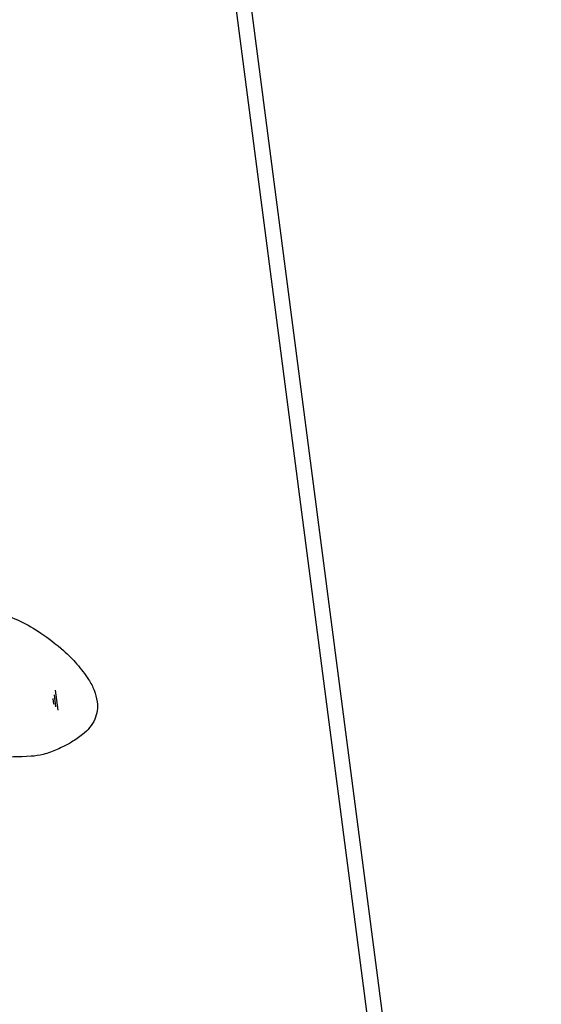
# Model space of a CAD drawing. Extents: x 445979 to 446542, y 447886 to 449065.
# Tile 8 of 17: x 446369 to 446542, y 448347 to 448674. Entities that reach past the tile are written whole.
import ezdxf

# ---------------------------------------------------------------- set-up
doc = ezdxf.new("R2010")
doc.units = 0
doc.header["$LTSCALE"] = 2
doc.header["$MEASUREMENT"] = 0
doc.linetypes.add('AUSGEZOGEN', pattern=[0])
doc.layers.get('0').update_dxf_attribs({"linetype": 'AUSGEZOGEN'})
for name, color, linetype in [('FBR', 8, 'CONTINUOUS'), ('Planeinteilung', 6, 'CONTINUOUS'), ('RAHMEN', 250, 'AUSGEZOGEN'), ('RRB', 4, 'AUSGEZOGEN'), ('TEXTU', 4, 'CONTINUOUS')]:
    doc.layers.add(name, color=color, linetype=linetype)

# ---------------------------------------------------------------- blocks, each defined once
blk = doc.blocks.new('WASSER2')
at = {"layer": 'TEXTU'}
for p, q in [((-3.34, 0.01), (3.36, 0.01)), ((-1.9, -0.54), (2.16, -0.54)), ((-0.7, -1.16), (1.24, -1.16))]:
    blk.add_line(p, q, dxfattribs=at)
blk = doc.blocks.new('1135420')
blk.add_line((1135, 420), (0, 420))
at = {"layer": 'RAHMEN'}
blk.add_line((950, 415), (25, 415), dxfattribs=at)

msp = doc.modelspace()

# ---------------------------------------------------------------- linework, layer by layer
at = {"layer": 'FBR'}
for points in [[(446298.19, 448239.42, 0.000002), (446300.71, 448220.06, -0.000009)], [(446273.63, 448437.5, -0.000306), (446275.79, 448421.03, -0.000612), (446276.85, 448412.78, -0.000015), (446279.81, 448389.6, 0.000226), (446280.01, 448388.06, 0.000171), (446281.92, 448373.21, 0.000265), (446283.16, 448363.63, 0.000501), (446284.92, 448350.29, -0.000569), (446286.46, 448338.55, -0.000027), (446287.08, 448333.75, -0.000007), (446289.69, 448313.68, -0.000039)], [(446290.38, 448308.33, -0.000011), (446292.92, 448288.79, -0.001957)]]:
    msp.add_lwpolyline(points, format="xyb", dxfattribs=at)
at = {"layer": 'RRB', "flags": 128}
msp.add_lwpolyline([(446328.9, 448444.87, -0.038074), (446327.71, 448449.73, -0.033066), (446327.15, 448455.45, -0.020933), (446327.21, 448460.93, -0.022102), (446327.71, 448466.1, -0.048539), (446328.72, 448470.26, -0.046402), (446330.57, 448474.34, -0.106313), (446334.01, 448478.17, -0.113208), (446338.47, 448480.06, -0.034593), (446343.11, 448480.56, -0.036794), (446347.49, 448480.4, -0.0124), (446352.51, 448479.73, -0.01666), (446356.21, 448479.01, -0.031747), (446361.61, 448477.4, -0.022506), (446368.95, 448474.32, -0.038505), (446375.79, 448470.41, -0.031895), (446383.31, 448464.57, -0.033021), (446387.72, 448460.12, -0.032087), (446391.63, 448454.98, -0.055159), (446393.45, 448451.46, -0.055383), (446394.45, 448447.63, -0.14205), (446393.66, 448441.88, -0.126681), (446389.62, 448436.81, -0.020597), (446385.94, 448434.25, -0.03114), (446383.34, 448432.83, -0.017117), (446378.97, 448430.95, -0.032329), (446376.57, 448430.19, -0.047178), (446372.54, 448429.58, -0.016603), (446360.97, 448429.34, -0.015885), (446354.51, 448429.63, -0.016757), (446348.42, 448430.3, -0.078538), (446341.07, 448432.57, -0.073543), (446334.32, 448437.22, -0.051184), (446330.62, 448441.45, -0.075163)], format="xyb", close=True, dxfattribs=at)

# ---------------------------------------------------------------- block references
at = {"layer": 'Planeinteilung', "linetype": 'Continuous', "rotation": 277.4163263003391}
msp.add_blockref('1135420', (445978.58, 449011.19), dxfattribs=at)
at = {"layer": 'RRB', "rotation": 277.4614845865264}
msp.add_blockref('WASSER2', (446380.96, 448448.17), dxfattribs=at)

doc.saveas('drawing.dxf')
